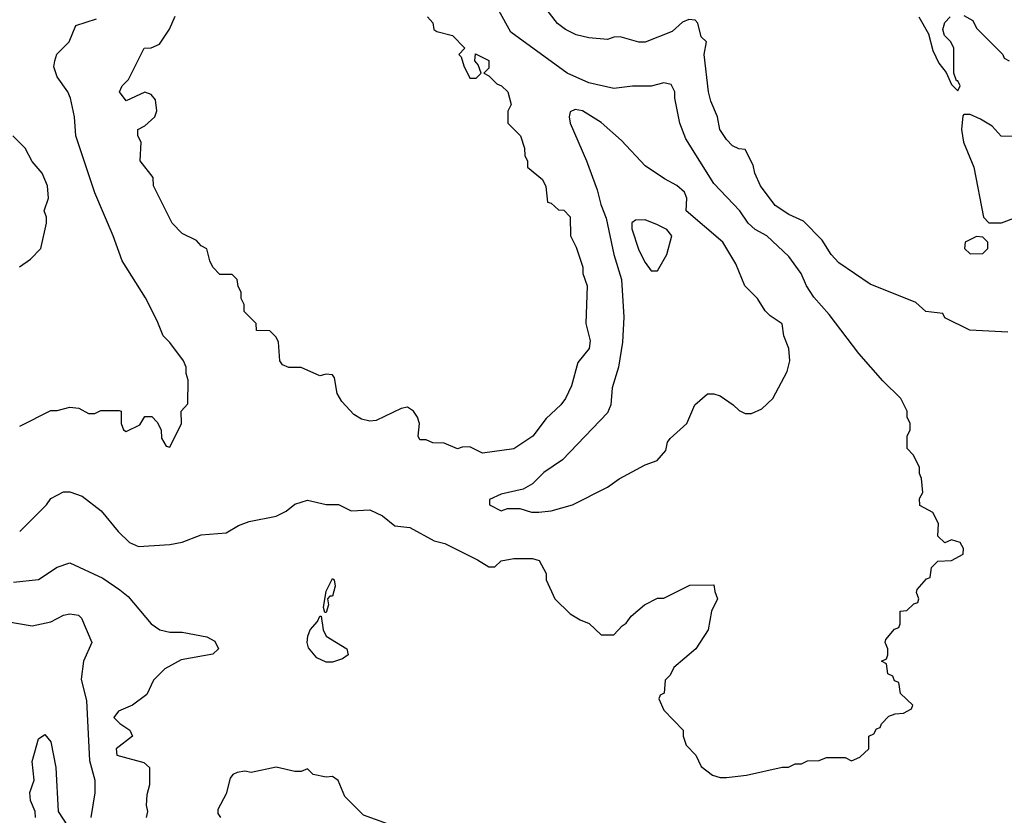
# Model space of a CAD drawing. Header units: inches. Extents: x 1793389 to 1900389, y 320802 to 470796.
# Tile 175 of 256: x 1824750 to 1827899, y 375658 to 378201. Entities that reach past the tile are written whole.
import ezdxf

# ---------------------------------------------------------------- set-up
doc = ezdxf.new("R2010")
doc.units = ezdxf.units.IN
doc.header["$MEASUREMENT"] = 0
doc.layers.add('B8327', color=7, linetype='Continuous')

msp = doc.modelspace()

# ---------------------------------------------------------------- linework, layer by layer
at = {"layer": 'B8327', "color": 2}
for points, elevation in [([(1827910, 377202), (1827788.9, 377208.9), (1827708.4, 377248.4), (1827702, 377262), (1827648.4, 377268.4), (1827616.4, 377296.4), (1827470, 377355.3), (1827370, 377424), (1827345.2, 377450), (1827316.2, 377496.2), (1827256.6, 377556.6), (1827210, 377578), (1827166.6, 377606.6), (1827119.5, 377670), (1827101.2, 377710), (1827095.5, 377735.5), (1827070, 377786), (1827050, 377788), (1827030, 377798), (1827010, 377818), (1826989.2, 377850), (1826982, 377890), (1826960.2, 377940.2), (1826953.2, 377970), (1826939, 378090), (1826946, 378130), (1826930, 378146), (1826919, 378190), (1826910, 378199), (1826890, 378201.2), (1826870, 378192.7), (1826836.4, 378163.6), (1826750, 378129.2), (1826730, 378129.2), (1826670, 378146), (1826650, 378145.2), (1826630, 378137.2), (1826570, 378142.7), (1826530, 378152.7), (1826495.3, 378170), (1826470, 378189), (1826408.7, 378270)], 242), ([(1824750, 376564.7), (1824835.3, 376650), (1824849.3, 376670.7), (1824890, 376692), (1824910, 376692), (1824950, 376678), (1825010.5, 376630.5), (1825065.2, 376565.2), (1825101, 376530), (1825130, 376517.3), (1825230, 376522.8), (1825270, 376530.8), (1825330, 376554), (1825410, 376560.7), (1825450, 376584), (1825483.7, 376596.3), (1825570, 376614), (1825602, 376630), (1825630, 376652), (1825670, 376664.7), (1825730, 376650.8), (1825770, 376650.8), (1825810, 376631), (1825870, 376634), (1825910, 376614.8), (1825950, 376582.8), (1825997.3, 376577.3), (1826075.3, 376535.3), (1826110, 376526), (1826214.4, 376474.4), (1826250, 376452), (1826270, 376452), (1826290, 376471.3), (1826330, 376478), (1826390, 376478), (1826411.6, 376471.6), (1826434, 376430), (1826434, 376410), (1826462, 376350), (1826510, 376302), (1826542, 376282), (1826570.9, 376270.9), (1826610, 376234), (1826650, 376234), (1826676.4, 376263.6), (1826690, 376272), (1826705.6, 376294.4), (1826748, 376330), (1826790, 376351.3), (1826810, 376352), (1826892.7, 376392.7), (1826970, 376394), (1826972.7, 376372.7), (1826982, 376350), (1826962, 376310), (1826952, 376250), (1826912, 376190), (1826842, 376130), (1826830, 376106), (1826814, 376090), (1826811.6, 376048.4), (1826798, 376042), (1826794, 376030), (1826810, 375994), (1826872, 375930), (1826872, 375910), (1826882, 375882), (1826912, 375850), (1826930, 375814), (1826966, 375786), (1826990, 375778), (1827010, 375778), (1827074.6, 375785.4), (1827188.9, 375811.1), (1827208.4, 375811.6), (1827230, 375822), (1827250, 375822), (1827270, 375832), (1827307.3, 375832.7), (1827330, 375842), (1827390, 375842), (1827410, 375832), (1827436.4, 375843.6), (1827466, 375870), (1827466, 375910), (1827482, 375918), (1827490, 375934), (1827502, 375938), (1827506, 375950), (1827530, 375974), (1827550, 375982), (1827576.4, 375983.6), (1827602, 375998), (1827606, 376010), (1827567.3, 376047.3), (1827562, 376082), (1827547.3, 376087.3), (1827542, 376102), (1827526, 376110), (1827522, 376142), (1827506, 376150), (1827522, 376158), (1827526, 376170), (1827526, 376190), (1827518, 376210), (1827520.4, 376219.6), (1827547.3, 376252.7), (1827562, 376258), (1827566, 376270), (1827566, 376310), (1827587.3, 376312.7), (1827610, 376334), (1827622, 376338), (1827626, 376350), (1827618, 376370), (1827620.4, 376379.6), (1827650, 376414), (1827662, 376418), (1827666, 376450), (1827686, 376470), (1827730, 376472), (1827767.3, 376492.7), (1827768, 376510), (1827758, 376530), (1827730, 376538), (1827708.4, 376528.4), (1827686, 376550), (1827688, 376590), (1827670, 376626), (1827628.4, 376648.4), (1827628, 376670), (1827638, 376690), (1827634.6, 376734.6), (1827628, 376750), (1827628, 376770), (1827608, 376810), (1827588, 376830), (1827588, 376870), (1827598, 376890), (1827598, 376910), (1827588, 376930), (1827588, 376950), (1827568, 376990), (1827510, 377046), (1827433.6, 377133.6), (1827338.9, 377258.9), (1827290, 377314), (1827266.6, 377350), (1827249.3, 377390), (1827210, 377444), (1827139.3, 377510), (1827102.7, 377530), (1827079.3, 377550), (1827053.2, 377590), (1826970, 377677.2), (1826880.5, 377820.5), (1826860.9, 377870), (1826845.2, 377950), (1826845.2, 377970), (1826834, 377994), (1826810, 377999.3), (1826770, 377989), (1826710, 377989), (1826650, 377981.2), (1826570, 377999.5), (1826501.2, 378030), (1826321.2, 378161.2), (1826282.7, 378230)], 246), ([(1824750, 376902), (1824850, 376952), (1824870, 376952), (1824910, 376962), (1824939.6, 376959.6), (1824970, 376942), (1824990, 376942), (1825010, 376952), (1825068.4, 376951.6), (1825074, 376950), (1825074, 376910), (1825082, 376890), (1825090, 376884.7), (1825134.6, 376905.4), (1825150, 376932), (1825172.7, 376932.7), (1825190, 376914), (1825202, 376890), (1825203.6, 376863.6), (1825218, 376838), (1825230, 376834), (1825268, 376910), (1825266, 376950), (1825287.3, 376972.7), (1825288.4, 377048.4), (1825282, 377070), (1825282, 377090), (1825274, 377110), (1825230, 377168.7), (1825208.7, 377190), (1825190, 377238), (1825152.1, 377312.1), (1825077.2, 377430), (1825049.3, 377510), (1824990, 377648), (1824929.4, 377830), (1824925.2, 377890), (1824912.7, 377950), (1824904, 377970), (1824870, 378018), (1824859, 378050), (1824862, 378070), (1824869.1, 378090.9), (1824908, 378130), (1824930, 378182), (1824996, 378204)], 250), ([(1826054, 378210), (1826071.3, 378191.3), (1826074, 378170), (1826083.6, 378163.6), (1826134, 378150), (1826174, 378110), (1826154, 378090), (1826162, 378082), (1826170, 378054), (1826190, 378014), (1826210, 378014), (1826226, 378030), (1826216.4, 378056.4), (1826206, 378070), (1826208, 378092), (1826250.6, 378070.6), (1826250, 378046), (1826234, 378030), (1826250, 378022), (1826276, 377996), (1826291.3, 377990), (1826311, 377970), (1826322, 377930), (1826311.6, 377908.4), (1826311.3, 377870), (1826351.3, 377830), (1826364.7, 377790), (1826365.4, 377765.4), (1826374, 377750), (1826374, 377730), (1826422, 377690), (1826432.7, 377667.3), (1826438, 377618), (1826450, 377614), (1826472.7, 377592.7), (1826490, 377592), (1826510.7, 377570.7), (1826512, 377510), (1826530, 377474), (1826551.3, 377410), (1826551.3, 377390), (1826564.7, 377350), (1826561, 377230), (1826574.4, 377174.4), (1826570.8, 377150), (1826534.8, 377105.2), (1826514.8, 377030), (1826496, 376990), (1826481, 376970), (1826433.7, 376926.3), (1826391, 376870), (1826330, 376829.2), (1826230, 376815.3), (1826190, 376835.3), (1826165.4, 376834.6), (1826150, 376828.7), (1826107.3, 376847.3), (1826071.6, 376848.4), (1826050, 376858), (1826030, 376858), (1826024, 376870), (1826028.7, 376910), (1826022, 376930), (1826009, 376949), (1825990, 376962), (1825970, 376958), (1825890, 376919.7), (1825870, 376917.6), (1825843.6, 376923.6), (1825818.9, 376938.9), (1825780.5, 376980.5), (1825765.8, 377005.8), (1825756.4, 377056.4), (1825750, 377066), (1825730, 377068), (1825710, 377062), (1825650, 377088.7), (1825611, 377089), (1825590, 377098), (1825582, 377110), (1825578, 377170), (1825570, 377186), (1825550, 377206), (1825507.3, 377207.3), (1825506, 377230), (1825468.4, 377268.4), (1825468, 377290), (1825458, 377310), (1825458, 377330), (1825448.4, 377348.4), (1825446, 377370), (1825430, 377386), (1825390, 377386), (1825368, 377410), (1825358, 377430), (1825348.4, 377468.4), (1825330, 377478), (1825315.3, 377495.3), (1825270, 377518), (1825238, 377550), (1825178, 377670), (1825176.4, 377696.4), (1825135.3, 377750), (1825138, 377810), (1825128, 377830), (1825128, 377850), (1825150, 377862), (1825182, 377890), (1825189, 377910), (1825184.7, 377944.7), (1825170, 377962), (1825150, 377969), (1825090, 377942), (1825068.7, 377970), (1825078, 377990), (1825098, 378010), (1825148, 378110), (1825170, 378111.3), (1825197.2, 378122.8), (1825228.9, 378171.1), (1825247.3, 378212.7)], 246), ([(1827626, 378210), (1827656, 378156), (1827670, 378102), (1827690, 378062), (1827712.7, 378032.7), (1827730, 377994), (1827750, 377974), (1827758, 377990), (1827750, 378006), (1827746, 378006), (1827738, 378030), (1827738, 378110), (1827728, 378130), (1827708, 378150), (1827702, 378170), (1827708.4, 378191.6), (1827726, 378210)], 242), ([(1827770, 378214), (1827798, 378198), (1827810, 378174), (1827894, 378090), (1827898, 378078), (1827914, 378070)], 242), ([(1827930, 377828), (1827888.4, 377828.4), (1827860.4, 377860.4), (1827823.1, 377883.1), (1827790, 377898), (1827770, 377898), (1827766, 377894), (1827762, 377850), (1827768, 377810), (1827801, 377730), (1827832, 377570), (1827850, 377552), (1827870, 377551.3), (1827890, 377551.3), (1827938, 377570)], 242), ([(1824749.3, 377410.7), (1824784.7, 377435.3), (1824818, 377470), (1824835.3, 377550), (1824835.3, 377570), (1824828.7, 377590), (1824842, 377630), (1824839, 377670), (1824822, 377710), (1824790, 377748), (1824768, 377790), (1824728, 377830)], 254), ([(1824730, 376402.8), (1824810, 376411), (1824870, 376451), (1824910, 376464.7), (1825016.1, 376416.1), (1825070, 376378.8), (1825096.7, 376356.7), (1825171, 376270), (1825198, 376250), (1825230, 376243), (1825270, 376243.1), (1825348.1, 376228.1), (1825374.6, 376214.6), (1825386, 376190), (1825367.3, 376172.7), (1825266, 376154), (1825214.4, 376125.6), (1825178, 376090), (1825156.3, 376043.7), (1825110.6, 376009.4), (1825066, 375990), (1825051.3, 375970), (1825070, 375951.3), (1825102, 375930), (1825111.3, 375910), (1825058.8, 375870), (1825061, 375850), (1825146.8, 375826.8), (1825164.7, 375810), (1825165.4, 375754.6), (1825156.9, 375723.1), (1825154.8, 375690), (1825158.8, 375670), (1825154.8, 375650)], 242), ([(1824670, 376283), (1824790, 376263), (1824850, 376276.4), (1824890, 376297.1), (1824910, 376301.6), (1824937.6, 376297.6), (1824948, 376288), (1824981, 376210), (1824954, 376150), (1824947.1, 376092.9), (1824963.5, 376023.5), (1824972.8, 375832.8), (1824990.8, 375770), (1824990.6, 375729.4), (1824977.3, 375650)], 238), ([(1824800.9, 375650), (1824799.5, 375670), (1824784.9, 375704.9), (1824782, 375730), (1824796.2, 375770), (1824789.7, 375830), (1824810, 375902), (1824830, 375916), (1824850, 375892), (1824865.5, 375810), (1824872.7, 375670), (1824903.4, 375623.4)], 234), ([(1825926, 375630), (1825850, 375658), (1825790, 375718), (1825768.9, 375768.9), (1825750, 375782), (1825730, 375779), (1825688.4, 375788.4), (1825670, 375806), (1825650, 375798), (1825630, 375798), (1825570, 375811.6), (1825490, 375794), (1825470, 375799), (1825445.4, 375794.6), (1825431.6, 375788.4), (1825423.6, 375776.4), (1825410, 375726), (1825383.6, 375676.4), (1825383.6, 375663.6), (1825392, 375650)], 246)]:
    msp.add_lwpolyline(points, dxfattribs=dict(at, elevation=elevation))
for points, elevation in [([(1826526.4, 377913.6), (1826510, 377906), (1826506.8, 377890), (1826510.8, 377870), (1826563, 377750), (1826597.3, 377657.3), (1826608.4, 377610), (1826626.1, 377566.1), (1826650.3, 377450.4), (1826674.4, 377370), (1826682.4, 377250), (1826678, 377170), (1826665.5, 377090), (1826644.5, 377024.5), (1826640.7, 376970), (1826630, 376944), (1826485.8, 376794.2), (1826426.6, 376753.4), (1826390, 376717.2), (1826359.8, 376700.2), (1826290, 376684), (1826252.7, 376667.3), (1826252, 376650), (1826290, 376631.3), (1826310, 376638), (1826350, 376638), (1826387.1, 376627.1), (1826410, 376626.8), (1826450, 376631), (1826518, 376650), (1826630, 376706), (1826666.8, 376733.2), (1826750, 376778), (1826788.4, 376791.6), (1826816.4, 376823.6), (1826822, 376850), (1826830, 376862), (1826884, 376910), (1826908.7, 376970), (1826950, 377004.7), (1826970, 377004.7), (1826990, 376998), (1827032, 376970), (1827051.1, 376951.1), (1827070, 376942), (1827090, 376942), (1827123.1, 376956.9), (1827159, 376990), (1827204.1, 377075.9), (1827213.2, 377110), (1827209.4, 377149.4), (1827194, 377190), (1827188.9, 377228.9), (1827150, 377254), (1827134, 377270), (1827109.4, 377309.4), (1827069, 377350), (1827040.2, 377420.2), (1826999, 377490), (1826882, 377590), (1826884, 377630), (1826876, 377650), (1826851.4, 377671.4), (1826811.9, 377691.9), (1826750, 377734), (1826675.1, 377815.1), (1826610, 377872.3), (1826550, 377909.2)], 250), ([(1826750, 377560.7), (1826719.8, 377560.2), (1826708.2, 377551.8), (1826708, 377532), (1826730, 377464.7), (1826750, 377424.7), (1826770, 377398), (1826790, 377398), (1826819.3, 377450), (1826836, 377510), (1826819.3, 377530), (1826790, 377545.6)], 254), ([(1827810, 377508), (1827774, 377490), (1827772, 377470), (1827790, 377452), (1827830, 377454), (1827846, 377470), (1827846, 377490), (1827830, 377506)], 242), ([(1825726, 376306), (1825722, 376322), (1825730, 376374), (1825750, 376414.8), (1825756, 376410), (1825758.8, 376390), (1825750, 376358), (1825742, 376358), (1825734, 376350), (1825738, 376330), (1825730, 376306)], 242), ([(1825730, 376147.3), (1825700.7, 376160.7), (1825673.4, 376193.4), (1825669.5, 376210), (1825672, 376230), (1825679.5, 376250), (1825702.7, 376277.3), (1825710, 376294), (1825714, 376294), (1825720.5, 376250), (1825730.6, 376230), (1825796, 376190), (1825801, 376170), (1825782, 376158), (1825750, 376147.3)], 242)]:
    msp.add_lwpolyline(points, close=True, dxfattribs=dict(at, elevation=elevation))

doc.saveas('drawing.dxf')
